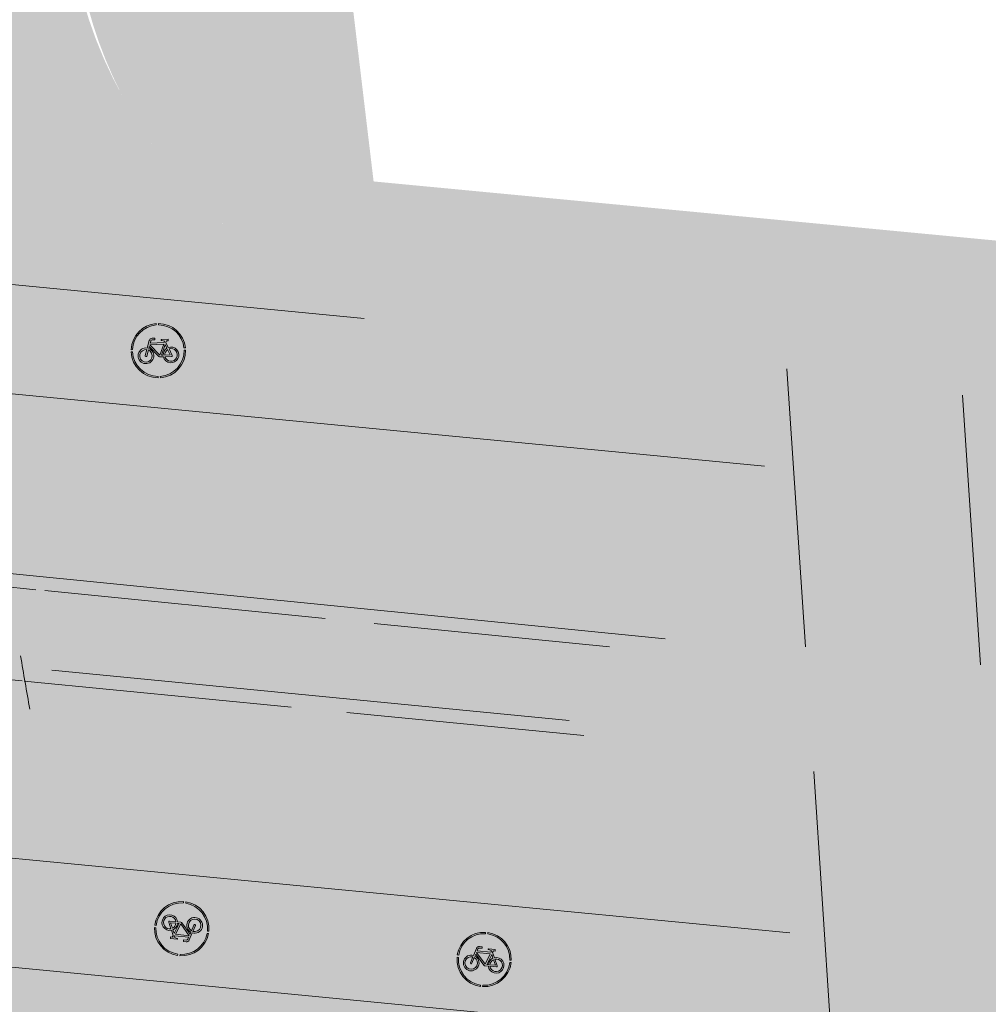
# Model space of a CAD drawing. Header units: metres. Extents: x -862 to 1262, y -354 to 644.
# Tile 28 of 256: x -448 to -431, y 410 to 428. Entities that reach past the tile are written whole.
import ezdxf

# ---------------------------------------------------------------- set-up
doc = ezdxf.new("R2010")
doc.units = ezdxf.units.M
doc.header["$LTSCALE"] = 0.5
doc.layers.add('BPR_Verkehr_220520', color=7, linetype='Continuous')

# ---------------------------------------------------------------- blocks, each defined once
blk = doc.blocks.new('Piktogramm Rad-2')
at = {"color": 255, "linetype": 'Continuous', "lineweight": 9, "transparency": 33554687}
for p, q in [((-0.0213675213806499, 0.4995432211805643), (-0.0213675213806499, 0.4745191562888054)), ((0.02136752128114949, 0.4995432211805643), (0.0213675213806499, 0.4745191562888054)), ((-0.1606194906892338, 0.1897972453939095), (-0.2022241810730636, 0.05438641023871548)), ((-0.1445370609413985, 0.1439239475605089), (-0.1330454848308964, 0.1813252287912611)), ((-0.05818269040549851, 0.2306461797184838), (-0.1055940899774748, 0.2305454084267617)), ((-0.105532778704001, 0.2016993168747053), (-0.05812137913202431, 0.2018000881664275)), ((-0.05812137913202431, 0.2018000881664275), (-0.05818269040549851, 0.2306461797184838)), ((0.0628242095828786, 0.1878326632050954), (0.1238721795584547, 0.1733406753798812)), ((0.1870703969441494, 0.2023212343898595), (0.06447450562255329, 0.2020606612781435)), ((0.1871317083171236, 0.1734751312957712), (0.1870703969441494, 0.2023212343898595)), ((-0.4737400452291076, 0.03457411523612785), (-0.498803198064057, 0.03457411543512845)), ((-0.2443716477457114, -0.08279264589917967), (-0.2107497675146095, 0.02663812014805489)), ((-0.1831754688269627, 0.01816635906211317), (-0.2167977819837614, -0.0912646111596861)), ((-0.1746500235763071, 0.04591437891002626), (-0.1632657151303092, 0.08296783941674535)), ((-0.1632657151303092, 0.08296783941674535), (0.007644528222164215, -0.1058355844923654)), ((0.1023603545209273, 0.1156024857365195), (-0.1534055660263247, 0.1150588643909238)), ((-0.1534055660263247, 0.1150588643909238), (0.02764160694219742, -0.0849429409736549)), ((0.1131161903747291, 0.1444715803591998), (-0.1445370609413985, 0.1439239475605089)), ((0.02764160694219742, -0.0849429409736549), (0.1023603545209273, 0.1156024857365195)), ((0.1295883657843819, 0.1060603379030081), (0.05787613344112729, -0.0864155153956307)), ((0.1238721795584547, 0.1733406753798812), (0.1131161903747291, 0.1444715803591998)), ((0.1595897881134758, 0.03929143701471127), (0.1295883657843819, 0.1060603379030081)), ((0.1439239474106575, 0.1445370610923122), (0.1546797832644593, 0.173406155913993)), ((0.1859595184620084, 0.050985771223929), (0.1439239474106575, 0.1445370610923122)), ((0.1546797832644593, 0.173406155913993), (0.1871317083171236, 0.1734751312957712)), ((0.2159232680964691, -0.08607959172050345), (0.1714800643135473, 0.01282925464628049)), ((0.1978644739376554, 0.02449102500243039), (0.2513508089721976, -0.09454406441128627)), ((0.4988031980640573, 0.03457411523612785), (0.4737400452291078, 0.03457411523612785)), ((-0.4749298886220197, -0.008160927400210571), (-0.499933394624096, -0.008160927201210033)), ((0.02909134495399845, -0.1153229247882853), (0.0896974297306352, -0.1151941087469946)), ((0.05787613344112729, -0.0864155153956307), (0.08672207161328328, -0.08635420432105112)), ((0.1155683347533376, -0.08629289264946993), (0.2159232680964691, -0.08607959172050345)), ((0.2382255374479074, -0.1148784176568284), (0.1192936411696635, -0.1151312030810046)), ((0.499933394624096, -0.008160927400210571), (0.4749298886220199, -0.008160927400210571)), ((-0.0213675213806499, -0.4745191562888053), (-0.02136752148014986, -0.4995432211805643)), ((0.0213675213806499, -0.4745191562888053), (0.0213675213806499, -0.4995432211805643))]:
    blk.add_line(p, q, dxfattribs=at)
at = {"color": 255, "linetype": 'Continuous', "lineweight": 9, "transparency": 33554687, "flags": 128}
for points in [[(-0.02136752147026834, 0.4995432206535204, 0.3817911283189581), (-0.4988031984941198, 0.03457411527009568)], [(-0.02136752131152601, 0.4745191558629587, 0.3801020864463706), (-0.4737400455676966, 0.03457411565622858)], [(0.4988031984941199, 0.03457411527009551, 0.3817911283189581), (0.02136752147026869, 0.4995432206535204)], [(0.4737400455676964, 0.03457411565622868, 0.3801020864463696), (0.02136752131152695, 0.4745191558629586)], [(-0.1055940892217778, 0.2305454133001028, 0.3287776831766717), (-0.1606194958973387, 0.1897972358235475)], [(-0.1055327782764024, 0.2016993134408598, 0.3287776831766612), (-0.1330454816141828, 0.181325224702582)], [(0.06447450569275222, 0.2020606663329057, 0.8888106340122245), (0.06282420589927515, 0.1878326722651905)], [(-0.202224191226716, 0.05438640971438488, 19.9497864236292), (-0.174650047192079, 0.04591438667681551)], [(-0.2107497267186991, 0.02663840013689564, 15.93711668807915), (-0.1831754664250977, 0.01816634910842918)], [(0.159589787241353, 0.03929142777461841, 0.2701316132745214), (0.0867220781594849, -0.08635420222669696)], [(0.08969743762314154, -0.1151941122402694, 2.622796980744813), (0.1859595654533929, 0.05098578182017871)], [(0.1714800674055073, 0.01282924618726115, 0.2637245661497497), (0.1155681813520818, -0.08629289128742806)], [(0.1192934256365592, -0.1151311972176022, 2.477109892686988), (0.197864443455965, 0.02449101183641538)], [(-0.4999333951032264, -0.008160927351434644, 0.3970161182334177), (-0.02136752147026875, -0.4995432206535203)], [(-0.4749298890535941, -0.008160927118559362, 0.3961161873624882), (-0.02136752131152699, -0.4745191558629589)], [(-0.2443716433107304, -0.08279264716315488, 0.999999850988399), (-0.2167977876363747, -0.09126461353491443)], [(0.007644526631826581, -0.1058355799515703, 0.2124175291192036), (0.02909134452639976, -0.1153229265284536)], [(0.02136752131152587, -0.4745191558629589, 0.3961161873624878), (0.474929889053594, -0.008160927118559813)], [(0.02136752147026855, -0.4995432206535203, 0.3970161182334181), (0.4999333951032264, -0.008160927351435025)], [(0.2382255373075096, -0.114878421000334, 0.5433747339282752), (0.2513508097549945, -0.09454406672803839)]]:
    blk.add_lwpolyline(points, format="xyb", dxfattribs=at)
blk = doc.blocks.new('PIKTO_RD+-2')
at = {"color": 3, "true_color": 0x00ff00, "transparency": 33554687}
blk.add_blockref('Piktogramm Rad-2', (0, 0), dxfattribs=at)

msp = doc.modelspace()

# ---------------------------------------------------------------- hatches: boundary and pattern name
at = {"layer": 'BPR_Verkehr_220520', "linetype": 'Continuous', "lineweight": 0, "true_color": 0xe4e6e5, "transparency": 33554687}
h = msp.add_hatch(color=254, dxfattribs=at)
h.paths.add_polyline_path([(-698.9240738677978, 452.6214553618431), (-699.733108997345, 450.9008955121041), (-683.8798624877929, 406.3282036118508), (-682.0868180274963, 406.9708919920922), (-682.2006113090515, 407.3141090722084), (-682.3072113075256, 407.6317090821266), (-682.6753125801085, 409.0435167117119), (-682.8964143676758, 410.4856725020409), (-682.9681765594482, 411.9429128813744), (-682.8898396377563, 413.3998146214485), (-682.6622327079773, 414.8409580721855), (-682.2877647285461, 416.2510903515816), (-681.770399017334, 417.6152868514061), (-681.1156113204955, 418.9191090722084), (-680.2874557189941, 420.1578165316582), (-679.8508535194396, 420.7239383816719), (-679.3131113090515, 421.3756090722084), (-678.0912253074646, 422.7971613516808), (-676.6928651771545, 424.336823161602), (-676.3112959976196, 424.7381709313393), (-675.6341606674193, 425.4253893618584), (-674.9329056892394, 426.0879773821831), (-674.2084264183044, 426.7250890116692), (-673.461647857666, 427.335910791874), (-672.6935235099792, 427.9196628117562), (-671.9050340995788, 428.4755997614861), (-671.0971863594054, 429.0030118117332), (-670.2710117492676, 429.5012255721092), (-669.6467505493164, 429.8478969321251), (-669.0105134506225, 430.1720656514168), (-668.363109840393, 430.4733156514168), (-667.7053649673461, 430.7512629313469), (-667.0381172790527, 431.0055531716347), (-666.362217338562, 431.2358622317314), (-665.6785267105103, 431.4418965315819), (-664.9879169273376, 431.6233934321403), (-664.5536594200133, 431.7241551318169), (-664.1172639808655, 431.8152129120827), (-663.6789474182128, 431.8965215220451), (-663.2389274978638, 431.9680405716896), (-662.7974228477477, 432.0297345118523), (-662.3546528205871, 432.0815727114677), (-661.9108373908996, 432.1235294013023), (-661.4661971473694, 432.1555851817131), (-661.3796638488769, 432.160666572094), (-661.2931093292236, 432.1653728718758), (-661.2065352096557, 432.1697039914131), (-661.1199431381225, 432.1736598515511), (-661.033334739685, 432.177240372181), (-660.9467116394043, 432.1804454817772), (-660.8600754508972, 432.1832751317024), (-660.7734278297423, 432.1857292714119), (-659.3037338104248, 432.2133608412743), (-657.8337924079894, 432.2193861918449), (-656.3639212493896, 432.2038040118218), (-654.8944379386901, 432.1666176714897), (-653.4256599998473, 432.107835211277), (-651.957904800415, 432.0274693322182), (-650.4914894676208, 431.9255373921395), (-649.0267308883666, 431.8020614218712), (-648.6323390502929, 431.7651060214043), (-648.2380966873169, 431.726588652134), (-647.8440100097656, 431.6865099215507), (-647.4500851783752, 431.6448704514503), (-647.0563283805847, 431.6016709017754), (-646.6627457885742, 431.5569119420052), (-646.2693435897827, 431.5105942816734), (-645.876127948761, 431.4627186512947), (-608.2617194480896, 426.807386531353), (-607.1510102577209, 426.6706997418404), (-606.0401131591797, 426.5355490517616), (-604.9290302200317, 426.4019347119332), (-603.8177635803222, 426.2698569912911), (-602.7063153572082, 426.1393161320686), (-601.5946876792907, 426.0103123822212), (-600.4828826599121, 425.8828460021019), (-599.3709024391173, 425.7569172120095), (-598.5944911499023, 425.6699139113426), (-597.8179962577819, 425.5836602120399), (-597.0414184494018, 425.4981562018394), (-596.2647584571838, 425.4134019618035), (-595.488016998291, 425.3293975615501), (-594.7111948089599, 425.2461431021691), (-593.9342925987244, 425.1636386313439), (-593.157311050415, 425.081884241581), (-592.8507887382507, 425.0498408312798), (-592.5442543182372, 425.0179134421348), (-592.2377077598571, 424.986102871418), (-591.9311490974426, 424.954409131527), (-591.6245783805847, 424.922832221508), (-591.3179956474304, 424.8913721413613), (-591.0114009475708, 424.8600289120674), (-590.7047943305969, 424.8288025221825), (-590.0991783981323, 424.7674702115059), (-589.4935164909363, 424.7065935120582), (-588.8878089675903, 424.6461724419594), (-588.2820561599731, 424.5862070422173), (-587.6762584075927, 424.5266973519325), (-587.0704160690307, 424.467643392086), (-586.4645294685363, 424.4090452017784), (-585.8585994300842, 424.3508980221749), (-585.7824177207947, 424.3436204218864), (-585.706234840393, 424.3363499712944), (-585.6300512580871, 424.3290867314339), (-585.5538670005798, 424.3218307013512), (-585.4776820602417, 424.3145818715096), (-585.4014964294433, 424.3073402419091), (-585.3253101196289, 424.3001058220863), (-585.2491237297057, 424.2928786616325), (-561.4382702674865, 422.0352803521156), (-560.9383931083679, 421.9878850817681), (-559.5104947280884, 421.852500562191), (-559.2485393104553, 421.8277504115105), (-558.9865676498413, 421.8031726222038), (-558.7245798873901, 421.7787672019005), (-558.4625761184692, 421.7545341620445), (-558.2005564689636, 421.7304735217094), (-557.9385210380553, 421.7065852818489), (-557.6764699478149, 421.6828694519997), (-557.4144033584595, 421.6593255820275), (-556.2937040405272, 421.4873068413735), (-555.2035251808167, 421.1757512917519), (-554.1611694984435, 420.7295994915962), (-553.1831803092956, 420.1559323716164), (-552.2850793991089, 419.4638546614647), (-551.4811206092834, 418.6643504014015), (-550.7840636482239, 417.770108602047), (-550.2049715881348, 416.795321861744), (-550.0134033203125, 416.3972869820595), (-549.841606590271, 415.9903274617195), (-549.689995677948, 415.5754247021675), (-549.5589362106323, 415.1535792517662), (-549.4487442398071, 414.7258084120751), (-549.3596854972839, 414.2931437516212), (-549.2919747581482, 413.8566286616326), (-549.2457752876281, 413.4173158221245), (-549.242875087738, 413.3803352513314), (-549.24012733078, 413.343343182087), (-549.2375320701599, 413.3063400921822), (-549.2350893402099, 413.2693266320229), (-549.2327991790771, 413.2323034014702), (-549.230661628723, 413.1952710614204), (-549.2286767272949, 413.1582302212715), (-549.2268445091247, 413.1211813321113), (-549.2258451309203, 413.0995414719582), (-549.2248978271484, 413.0778992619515), (-549.2240026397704, 413.0562548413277), (-549.223159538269, 413.0346083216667), (-549.2223685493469, 413.0129598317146), (-549.2216296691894, 412.9913095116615), (-549.2209429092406, 412.9696574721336), (-549.2203082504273, 412.948003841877), (-549.605615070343, 407.2321739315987), (-544.168897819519, 406.8213330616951), (-543.9325186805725, 409.9493727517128), (-543.8531610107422, 410.9995243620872), (-543.5297781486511, 412.8751601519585), (-542.8568813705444, 414.6555522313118), (-541.8588468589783, 416.2762043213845), (-540.5718293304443, 417.6784068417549), (-539.0424521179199, 418.8113637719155), (-537.3261182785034, 419.6340327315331), (-535.485003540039, 420.1166118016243), (-533.5858039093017, 420.2416191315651), (-533.3607197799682, 420.2350219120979), (-533.1356318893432, 420.2285514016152), (-532.9105403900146, 420.2222076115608), (-532.6854453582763, 420.2159905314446), (-532.4603468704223, 420.2099001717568), (-532.2352449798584, 420.2039365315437), (-532.0101397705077, 420.198099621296), (-531.7850313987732, 420.1923894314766), (-531.7319487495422, 420.1908227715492), (-531.6788820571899, 420.1887863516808), (-531.6258354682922, 420.1862803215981), (-531.5728131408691, 420.1833048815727), (-531.5198192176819, 420.1798602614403), (-531.4668578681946, 420.175946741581), (-531.413933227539, 420.1715646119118), (-531.3610494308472, 420.1667142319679), (-471.8896987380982, 414.4466201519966), (-471.8167298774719, 414.4340952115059), (-471.7464104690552, 414.4109325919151), (-471.6802822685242, 414.377640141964), (-471.6197951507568, 414.3349478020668), (-471.5662753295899, 414.2837916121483), (-471.5208962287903, 414.2252932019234), (-471.4846528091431, 414.1607351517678), (-471.458339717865, 414.0915329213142), (-470.9498751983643, 412.3469959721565), (-467.074003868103, 411.9742055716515), (-456.5845948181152, 410.9653095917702), (-455.4479799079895, 410.7725371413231), (-454.350874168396, 410.41839920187), (-453.3160606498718, 409.9102499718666), (-452.3650287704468, 409.2586419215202), (-451.517528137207, 408.4771066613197), (-450.791158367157, 407.5818739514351), (-450.2010035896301, 406.5915346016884), (-449.7593130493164, 405.5266565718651), (-449.7466848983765, 405.4883630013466), (-449.7342498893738, 405.4500062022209), (-449.7220083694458, 405.4115872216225), (-449.709960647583, 405.3731070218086), (-449.6981070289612, 405.3345665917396), (-449.686447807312, 405.2959669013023), (-449.6749832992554, 405.2573089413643), (-449.6637138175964, 405.2185938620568), (-449.648486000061, 405.1650859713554), (-449.6336304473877, 405.1114735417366), (-449.6191480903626, 405.0577591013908), (-449.6050396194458, 405.0039452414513), (-449.5913057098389, 404.9500345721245), (-449.5779470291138, 404.8960297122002), (-449.5649642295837, 404.8419332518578), (-449.5523579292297, 404.7877478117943), (-448.3920222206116, 399.7205241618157), (-441.9215713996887, 399.5003504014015), (-441.9113037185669, 399.602522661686), (-441.8999874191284, 399.7045840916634), (-441.8876236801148, 399.8065239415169), (-441.8742138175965, 399.9083314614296), (-441.8597592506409, 400.0099959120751), (-441.8442614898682, 400.1115065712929), (-441.8277221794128, 400.2128527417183), (-441.8101431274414, 400.314023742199), (-441.803417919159, 400.3511796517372), (-441.7965524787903, 400.3883097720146), (-441.7895468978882, 400.4254137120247), (-441.782401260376, 400.4624909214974), (-441.7751156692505, 400.4995408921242), (-441.7676902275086, 400.5365630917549), (-441.7601250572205, 400.5735569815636), (-441.7524202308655, 400.6105221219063), (-441.6112498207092, 401.1939630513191), (-441.4353269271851, 401.7678825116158), (-441.2252854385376, 402.3302124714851), (-440.9818822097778, 402.878926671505), (-440.7059943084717, 403.412047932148), (-440.3986158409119, 403.9276552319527), (-440.0608543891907, 404.4238906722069), (-439.6939270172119, 404.8989661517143), (-439.6700663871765, 404.9279028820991), (-439.6460973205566, 404.9567500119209), (-439.6220202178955, 404.9855070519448), (-439.5978354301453, 405.0141735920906), (-439.5735433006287, 405.0427492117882), (-439.5491441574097, 405.0712335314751), (-439.5246383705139, 405.0996261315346), (-439.5000264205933, 405.1279264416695), (-438.9174169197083, 405.7409368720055), (-438.2850945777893, 406.3025275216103), (-437.607581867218, 406.8086817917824), (-436.8897245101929, 407.2557795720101), (-436.1366567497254, 407.6406231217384), (-435.3537646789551, 407.9604599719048), (-434.5466476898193, 408.2130025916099), (-433.7210793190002, 408.396449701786), (-433.6839800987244, 408.4029888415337), (-433.6468564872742, 408.4093881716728), (-433.6097090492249, 408.4156476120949), (-433.5725382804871, 408.4217670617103), (-433.5353447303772, 408.4277464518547), (-433.4981289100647, 408.4335856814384), (-433.4608913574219, 408.4392846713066), (-433.4236326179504, 408.444843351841), (-433.2138966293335, 408.4734657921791), (-433.0036017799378, 408.4976423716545), (-432.792842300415, 408.5173622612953), (-432.5817126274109, 408.5326166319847), (-432.3703073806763, 408.5433986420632), (-432.1587212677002, 408.5497034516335), (-431.9470491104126, 408.5515282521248), (-431.7353857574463, 408.5488722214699), (-431.6598614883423, 408.5468393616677), (-431.5843547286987, 408.5442360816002), (-431.5088697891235, 408.541062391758), (-431.4334109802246, 408.5373184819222), (-431.3579826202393, 408.5330045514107), (-431.2825890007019, 408.5281208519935), (-431.2072344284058, 408.5226676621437), (-431.1319232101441, 408.516645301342), (-431.115195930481, 408.515229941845), (-431.098471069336, 408.5137865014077), (-431.0817486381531, 408.5123149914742), (-431.0650287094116, 408.5108154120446), (-431.0483113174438, 408.5092877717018), (-431.0315965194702, 408.507732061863), (-431.014884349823, 408.5061483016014), (-430.9981748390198, 408.5045364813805), (-429.8108804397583, 408.3913689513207), (-429.1806362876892, 408.3332186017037), (-428.5502717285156, 408.2763892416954), (-427.9197894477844, 408.2208810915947), (-427.2891922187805, 408.1666944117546), (-426.6584828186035, 408.1138294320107), (-426.0276639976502, 408.0622863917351), (-425.3967385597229, 408.0120655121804), (-424.765709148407, 407.9631670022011), (-424.1666581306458, 407.567010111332), (-422.3442588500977, 407.4370523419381), (-420.521107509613, 407.3181092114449), (-418.6972707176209, 407.2101850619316), (-416.8728150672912, 407.1132838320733), (-415.0478071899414, 407.0274090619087), (-413.222313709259, 406.9525638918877), (-411.3964012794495, 406.8887510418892), (-409.5701366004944, 406.8359728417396), (-408.7588043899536, 406.8114880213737), (-407.9477127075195, 406.7800279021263), (-407.136921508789, 406.7415948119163), (-406.3264907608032, 406.6961915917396), (-405.5164803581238, 406.6438215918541), (-404.7069502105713, 406.5844886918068), (-403.8979601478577, 406.5181972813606), (-403.0895700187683, 406.4449522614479), (-337.0833149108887, 400.1781649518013), (-336.6982389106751, 400.1540663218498), (-336.3124102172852, 400.1547670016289), (-335.9274242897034, 400.1802641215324), (-335.5448730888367, 400.230452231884), (-335.166338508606, 400.3051238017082), (-334.793385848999, 400.403970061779), (-334.4275573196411, 400.5265822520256), (-334.0703645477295, 400.6724509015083), (-333.8316809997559, 400.7728834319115), (-333.5888862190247, 400.8629235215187), (-333.3424324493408, 400.9424034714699), (-333.0927787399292, 401.01117522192), (-332.8403901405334, 401.0691106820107), (-332.5857367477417, 401.1161019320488), (-332.3292929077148, 401.1520614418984), (-332.0715363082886, 401.1769222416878), (-331.9448769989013, 401.1850390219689), (-331.8180743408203, 401.1904749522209), (-331.6911850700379, 401.1932274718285), (-331.5642659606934, 401.1932953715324), (-331.4373738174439, 401.1906786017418), (-331.3105654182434, 401.1853783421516), (-331.1838975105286, 401.1773969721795), (-331.0574267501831, 401.1667380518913), (-316.6149819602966, 399.7955694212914), (-316.1051357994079, 399.7339180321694), (-315.5991270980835, 399.6461729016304), (-315.0982904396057, 399.5325654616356), (-314.6039467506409, 399.3933953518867), (-314.1173998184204, 399.2290296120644), (-313.6399328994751, 399.0399017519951), (-313.172805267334, 398.8265105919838), (-312.7172489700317, 398.5894189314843), (-312.4436175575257, 398.4283517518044), (-312.1788891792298, 398.2530359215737), (-311.9238058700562, 398.0639611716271), (-311.6790819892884, 397.8616569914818), (-311.4454028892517, 397.6466899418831), (-311.2234229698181, 397.4196620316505), (-311.0137638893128, 397.1812090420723), (-310.8170127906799, 396.9319987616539), (-303.4797761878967, 401.8853854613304), (-303.6926952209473, 402.2303774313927), (-303.8796245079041, 402.5901153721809), (-304.0395476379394, 402.9626452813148), (-304.1715957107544, 403.3459431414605), (-304.2750512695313, 403.7379264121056), (-304.349352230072, 404.1364653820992), (-304.3940948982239, 404.5393947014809), (-304.4090361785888, 404.9445251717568), (-304.3880193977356, 405.4248821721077), (-304.325129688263, 405.9015680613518), (-304.2208476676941, 406.3709397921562), (-304.0759703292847, 406.8294101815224), (-303.8916048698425, 407.2734754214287), (-303.6691603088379, 407.6997417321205), (-303.4103366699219, 408.1049514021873), (-303.1171119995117, 408.4860076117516), (-308.4660243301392, 415.1750665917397), (-308.5006226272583, 415.1426362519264), (-308.5351108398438, 415.1100889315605), (-308.5694886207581, 415.0774249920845), (-308.6037555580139, 415.04464479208), (-308.6379112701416, 415.0117487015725), (-308.6719553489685, 414.9787371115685), (-308.7058874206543, 414.9456104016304), (-308.7397071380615, 414.9123689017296), (-309.5611798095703, 414.1568714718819), (-310.4333208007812, 413.4604780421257), (-311.3518866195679, 412.8265769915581), (-312.3124078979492, 412.2582526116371), (-313.3102111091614, 411.7582701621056), (-314.3404413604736, 411.3290623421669), (-315.3980859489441, 410.9727175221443), (-316.4779988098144, 410.690969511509), (-316.5163759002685, 410.6824240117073), (-316.5547738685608, 410.6739728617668), (-316.5931924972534, 410.6656160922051), (-316.6316315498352, 410.6573537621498), (-316.6700907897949, 410.6491859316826), (-316.7085699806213, 410.6411126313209), (-316.7470688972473, 410.6331339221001), (-316.7855872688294, 410.6252496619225), (-317.0599200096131, 410.5719401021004), (-317.3351419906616, 410.5234301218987), (-317.6111692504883, 410.4797345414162), (-317.8879175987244, 410.4408666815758), (-318.1653025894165, 410.4068384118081), (-318.4432395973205, 410.377660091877), (-318.7216438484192, 410.3533406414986), (-319.0004301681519, 410.3338840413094), (-319.0411698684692, 410.3314006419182), (-319.081911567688, 410.3289213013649), (-319.1226535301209, 410.3264461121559), (-319.163395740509, 410.3239750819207), (-319.2041381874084, 410.3215082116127), (-319.2448809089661, 410.3190455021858), (-319.2856238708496, 410.3165869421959), (-319.3263665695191, 410.3141325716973), (-319.4021290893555, 410.3095796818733), (-319.4778914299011, 410.3050412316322), (-319.5536546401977, 410.3005171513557), (-319.6294186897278, 410.2960074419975), (-319.7051835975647, 410.2915121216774), (-319.7809493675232, 410.2870311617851), (-319.8567159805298, 410.2825645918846), (-319.9324843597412, 410.278112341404), (-320.0461043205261, 410.2714637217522), (-320.1597261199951, 410.2648464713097), (-320.2733497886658, 410.2582615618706), (-320.3869753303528, 410.251709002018), (-320.5006027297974, 410.2451887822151), (-320.6142319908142, 410.2387009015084), (-320.727863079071, 410.2322453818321), (-320.8414960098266, 410.2258222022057), (-320.8865078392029, 410.2232870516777), (-320.9315199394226, 410.2207567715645), (-320.9765323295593, 410.2182315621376), (-321.021544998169, 410.2157114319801), (-321.0665579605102, 410.2131963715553), (-321.1115711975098, 410.2106863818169), (-321.1565847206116, 410.2081814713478), (-321.2015985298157, 410.2056816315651), (-321.2578179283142, 410.2030916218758), (-321.3140760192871, 410.2015564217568), (-321.3703530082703, 410.2010768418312), (-321.4266290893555, 410.201653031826), (-321.4828844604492, 410.2032847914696), (-321.5390993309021, 410.2059715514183), (-321.5952538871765, 410.2097123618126), (-321.6513284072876, 410.2145059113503), (-331.7910863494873, 411.1771981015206), (-334.2798943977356, 411.4134913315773), (-335.6721774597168, 411.545677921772), (-341.3250061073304, 412.0823706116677), (-352.4581547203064, 413.1393776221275), (-354.9469627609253, 413.3756708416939), (-366.4552095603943, 414.4682905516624), (-368.9440175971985, 414.7045837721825), (-386.9032679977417, 416.4096767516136), (-389.3920760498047, 416.6459699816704), (-401.1790587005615, 417.7650535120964), (-403.6678667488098, 418.0013467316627), (-419.9118178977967, 419.5435852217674), (-420.0835806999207, 419.5599530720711), (-420.2553319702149, 419.5764404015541), (-420.4270717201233, 419.593047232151), (-420.5987998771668, 419.6097735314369), (-420.7705163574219, 419.6266193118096), (-420.94222108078, 419.6435845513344), (-421.1139139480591, 419.6606692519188), (-421.2855948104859, 419.6778733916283), (-421.5343271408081, 419.7030130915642), (-421.7830340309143, 419.7284031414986), (-422.031715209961, 419.7540439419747), (-422.2803703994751, 419.7799354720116), (-422.5289993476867, 419.8060776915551), (-422.7776018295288, 419.8324705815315), (-423.026177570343, 419.8591141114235), (-423.27472631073, 419.8860082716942), (-423.2751157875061, 419.8824256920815), (-423.3364038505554, 419.8939911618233), (-423.3976986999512, 419.9055205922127), (-423.4590003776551, 419.9170136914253), (-423.5203088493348, 419.9284704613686), (-423.5816241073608, 419.9398908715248), (-423.6429461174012, 419.951274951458), (-423.7042748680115, 419.9626226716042), (-423.7656103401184, 419.9739340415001), (-423.7717566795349, 419.9405502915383), (-425.1702356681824, 420.1977088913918), (-426.5721521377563, 420.4354151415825), (-427.9772355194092, 420.6536231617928), (-429.3852146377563, 420.8522908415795), (-430.7958177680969, 421.031379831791), (-432.2087726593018, 421.1908555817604), (-433.6238066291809, 421.3306873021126), (-435.0406465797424, 421.4508480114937), (-440.167746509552, 421.9439845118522), (-441.1463787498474, 422.099769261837), (-442.0982432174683, 422.3753485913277), (-443.0087349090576, 422.7664941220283), (-443.8638836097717, 423.2672042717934), (-444.6505682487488, 423.8697963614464), (-445.3567182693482, 424.5650244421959), (-445.971498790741, 425.3422212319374), (-446.4854768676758, 426.1894617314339), (-446.671528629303, 426.5395995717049), (-446.8400035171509, 426.8985257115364), (-446.9904877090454, 427.2653584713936), (-447.122611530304, 427.6391967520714), (-447.2360504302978, 428.0191222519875), (-447.3305257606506, 428.4042016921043), (-447.4058054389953, 428.7934891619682), (-447.4617045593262, 429.1860283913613), (-448.144505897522, 435.0119110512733), (-448.3912080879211, 436.8820848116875), (-453.5992082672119, 437.6305918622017), (-453.5770010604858, 437.5521230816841), (-453.5554344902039, 437.4734757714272), (-453.5345100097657, 437.3946552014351), (-453.5142290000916, 437.315666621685), (-453.4945928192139, 437.2365152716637), (-453.4756027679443, 437.1572064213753), (-453.4572601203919, 437.0777453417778), (-453.4395660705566, 436.9981373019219), (-453.2132246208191, 435.1175267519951), (-453.3455613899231, 433.2279732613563), (-453.8318312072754, 431.3972720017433), (-454.6545870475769, 429.6911072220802), (-455.7843090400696, 428.1706948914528), (-457.180463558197, 426.8905863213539), (-458.7929575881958, 425.8967108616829), (-460.5639360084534, 425.2247280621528), (-460.9877226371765, 425.0928008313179), (-461.4150578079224, 424.9728651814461), (-461.8456022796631, 424.8650163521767), (-462.2790142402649, 424.7693399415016), (-462.7149496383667, 424.6859119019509), (-463.1530623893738, 424.6147984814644), (-463.5930047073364, 424.5560561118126), (-464.0344273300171, 424.5097314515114), (-464.2805631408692, 424.4835636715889), (-464.5271863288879, 424.4624782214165), (-464.7741919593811, 424.4464840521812), (-465.021474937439, 424.4355879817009), (-465.2689300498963, 424.4297946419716), (-465.5164519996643, 424.4291064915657), (-465.763935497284, 424.4335238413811), (-466.0112752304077, 424.4430447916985), (-466.0818296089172, 424.4466980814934), (-466.1523612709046, 424.4507664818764), (-466.2228677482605, 424.4552500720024), (-466.2933466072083, 424.4601487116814), (-466.3637954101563, 424.4654622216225), (-466.4342117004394, 424.4711904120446), (-466.5045930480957, 424.4773331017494), (-466.5749370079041, 424.4838900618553), (-593.8502686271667, 436.7255301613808), (-594.0957552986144, 436.7594243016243), (-594.3376069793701, 436.8134639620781), (-594.5741733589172, 436.8872804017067), (-594.8038401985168, 436.9803699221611), (-595.025040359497, 437.0920973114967), (-595.236264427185, 437.2217002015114), (-595.4360711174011, 437.3682942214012), (-595.6230970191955, 437.5308790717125), (-596.0878776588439, 438.0034893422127), (-596.5166131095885, 438.5090260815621), (-596.9069777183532, 439.0447470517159), (-597.2568539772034, 439.6077462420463), (-597.5643439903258, 440.1949696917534), (-597.8277797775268, 440.8032320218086), (-598.0457323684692, 441.4292337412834), (-598.2170194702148, 442.0695791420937), (-598.2257427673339, 442.1081643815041), (-598.2342963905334, 442.1467876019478), (-598.2426801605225, 442.1854480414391), (-598.2508939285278, 442.2241449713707), (-598.2589375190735, 442.2628776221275), (-598.2668107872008, 442.301645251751), (-598.2745135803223, 442.3404471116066), (-598.2820457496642, 442.3792824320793), (-598.3114525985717, 442.5406449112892), (-598.337913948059, 442.7025164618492), (-598.3614209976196, 442.864843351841), (-598.3819659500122, 443.0275716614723), (-598.3995419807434, 443.1906473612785), (-598.4141432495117, 443.3540162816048), (-598.4257649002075, 443.5176241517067), (-598.4344030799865, 443.6814166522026), (-598.4471615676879, 444.0239528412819), (-598.4555704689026, 444.3666233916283), (-598.4596284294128, 444.7093730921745), (-598.4593348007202, 445.052146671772), (-598.454689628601, 445.3948889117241), (-598.4456936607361, 445.7375445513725), (-598.4323483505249, 446.0800583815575), (-598.4146562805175, 446.4223752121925), (-598.4124537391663, 446.4598642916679), (-598.410199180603, 446.4973502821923), (-598.4078924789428, 446.5348330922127), (-598.4055336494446, 446.5723126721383), (-598.4031226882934, 446.6097889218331), (-598.4006596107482, 446.6472617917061), (-598.3981444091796, 446.684731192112), (-598.3955770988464, 446.7221970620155), (-598.3931433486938, 446.7570272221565), (-598.3906646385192, 446.7918542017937), (-598.3881408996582, 446.8266779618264), (-598.3855721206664, 446.8614984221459), (-598.3829583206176, 446.8963155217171), (-598.3802994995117, 446.9311292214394), (-598.3775956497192, 446.9659394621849), (-598.3748467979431, 447.0007461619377), (-597.9798539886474, 451.9613634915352), (-603.9464456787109, 452.36105945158), (-604.2394252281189, 448.9806540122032), (-604.3742859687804, 447.4246274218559), (-604.4396921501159, 446.6699692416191), (-604.4866543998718, 446.2248085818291), (-604.550186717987, 445.7817091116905), (-604.63020072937, 445.3412874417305), (-604.7265850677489, 444.9041564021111), (-604.8392056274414, 444.4709242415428), (-604.9679057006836, 444.0421938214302), (-605.1125062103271, 443.6185616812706), (-605.2728059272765, 443.2006173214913), (-605.2875194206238, 443.1644654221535), (-605.3023504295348, 443.1283615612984), (-605.3172987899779, 443.0923061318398), (-605.3323643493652, 443.0562995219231), (-605.3475469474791, 443.0203421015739), (-605.3628464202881, 442.9844342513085), (-605.3782626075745, 442.9485763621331), (-605.3937952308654, 442.9127687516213), (-605.4462622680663, 442.7941091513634), (-605.5000091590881, 442.6760237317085), (-605.555029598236, 442.5585263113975), (-605.6113171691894, 442.4416306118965), (-605.6688652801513, 442.3253503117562), (-605.7276672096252, 442.2096989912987), (-605.7877160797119, 442.094690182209), (-605.8490048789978, 441.9803373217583), (-605.8878589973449, 441.9093469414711), (-605.9271909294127, 441.8386202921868), (-605.9669989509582, 441.7681604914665), (-606.0072812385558, 441.6979707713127), (-606.0480359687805, 441.628054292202), (-606.0892612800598, 441.5584142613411), (-606.1309552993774, 441.4890538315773), (-606.1731161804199, 441.4199760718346), (-606.6725290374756, 440.7245115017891), (-607.2658472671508, 440.1072128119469), (-607.9409888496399, 439.5806503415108), (-608.6842055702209, 439.1555467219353), (-609.4803629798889, 438.8405585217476), (-610.3132485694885, 438.6420999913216), (-611.1659019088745, 438.5642124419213), (-612.0209600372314, 438.6084819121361), (-619.7508915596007, 439.5651737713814), (-620.3463483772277, 439.638870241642), (-620.5612964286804, 437.9021211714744), (-622.5488830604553, 438.1481140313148), (-623.2621178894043, 438.2363872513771), (-623.6229397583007, 438.2843828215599), (-623.9828285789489, 438.3389357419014), (-624.3416649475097, 438.4000294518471), (-624.6993300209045, 438.467643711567), (-625.0557052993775, 438.5417561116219), (-625.4106727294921, 438.6223421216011), (-625.7641147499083, 438.7093750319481), (-626.1159142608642, 438.8028260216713), (-626.3269500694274, 438.8610827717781), (-626.5379153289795, 438.9195940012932), (-626.7488098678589, 438.9783596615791), (-626.9596333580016, 439.0373796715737), (-627.1703855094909, 439.0966539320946), (-627.3810660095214, 439.1561823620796), (-627.5916745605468, 439.2159648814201), (-627.8022109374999, 439.2760014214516), (-630.4903129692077, 440.0216230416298), (-633.1897389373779, 440.7251452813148), (-635.8998295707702, 441.3863962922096), (-638.619922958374, 442.0052145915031), (-641.3493547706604, 442.581449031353), (-644.0874583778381, 443.1149588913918), (-646.8335650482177, 443.6056138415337), (-649.5870040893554, 444.0532940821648), (-651.6244202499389, 444.3661034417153), (-653.6624716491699, 444.6747468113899), (-655.7011497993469, 444.9792229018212), (-657.7404461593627, 445.2795304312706), (-659.7803522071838, 445.575668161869), (-661.8208594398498, 445.8676348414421), (-663.8619592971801, 446.1554292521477), (-665.9036432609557, 446.4390501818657), (-668.430758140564, 446.7710771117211), (-670.9618991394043, 447.0708717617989), (-673.4966551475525, 447.3383854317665), (-676.0346144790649, 447.5735746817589), (-678.5753649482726, 447.776401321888), (-681.118493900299, 447.9468323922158), (-683.6635882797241, 448.0848402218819), (-686.2102347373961, 448.1904023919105), (-686.674168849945, 448.2066725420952), (-686.6741687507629, 448.2066756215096), (-687.5662964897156, 448.2533203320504), (-688.4562951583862, 448.3305860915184), (-689.343114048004, 448.4383816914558), (-690.225706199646, 448.5765798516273), (-691.1030296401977, 448.7450174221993), (-691.9740486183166, 448.9434955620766), (-692.8377348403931, 449.1717799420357), (-693.6930714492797, 449.429592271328), (-694.4220439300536, 449.6871991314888), (-695.134413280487, 449.9876855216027), (-695.827659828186, 450.3299886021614), (-696.4993315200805, 450.7128976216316), (-697.1470526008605, 451.1350582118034), (-697.7685320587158, 451.5949771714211), (-698.3615716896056, 452.091027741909)])
h.paths.add_polyline_path([(-314.4534367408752, 406.8875821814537), (-314.2461105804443, 406.8794389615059), (-314.0449273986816, 406.8286875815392), (-313.8585481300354, 406.7375111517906), (-313.6949964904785, 406.609834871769), (-313.5613134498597, 406.4511552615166), (-313.4632541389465, 406.2683035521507), (-313.405040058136, 406.0691516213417), (-313.3891773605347, 405.862273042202), (-313.4311185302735, 404.3321565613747), (-313.4575713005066, 404.1294769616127), (-313.5246820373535, 403.9364098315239), (-313.6296469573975, 403.7610213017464), (-313.7680807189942, 403.6106389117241), (-313.9341997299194, 403.4915454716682), (-314.121063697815, 403.4087165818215), (-314.3208656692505, 403.3656127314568), (-314.5252582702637, 403.3640333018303), (-327.2061687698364, 404.5679615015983), (-327.3433038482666, 404.5940301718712), (-327.47323279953, 404.6450602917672), (-327.591454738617, 404.7192841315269), (-327.6938743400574, 404.8141304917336), (-327.7769436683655, 404.9263137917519), (-327.8377851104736, 405.0519478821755), (-327.8742910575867, 405.1866806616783), (-327.8851981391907, 405.3258448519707), (-327.8701260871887, 405.4646197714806), (-327.8295982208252, 405.5981979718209), (-327.7650184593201, 405.7219521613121), (-327.6786239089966, 405.8315953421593), (-327.5734073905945, 405.923329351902), (-327.4530137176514, 405.9939764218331), (-327.3216134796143, 406.0410892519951), (-327.1837584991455, 406.0630358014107)])
h.paths.add_polyline_path([(-435.5978105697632, 416.1937824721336), (-435.2678997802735, 416.1893640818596), (-434.938730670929, 416.1668174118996), (-433.2490071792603, 416.0042958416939), (-432.2713347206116, 415.9054106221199), (-431.2946811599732, 415.7969230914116), (-430.3191408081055, 415.6788437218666), (-429.3448078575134, 415.5511839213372), (-428.3717763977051, 415.4139560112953), (-427.4001403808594, 415.2671732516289), (-426.4299936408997, 415.1108498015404), (-425.4614298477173, 414.9450007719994), (-425.1624679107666, 414.8922957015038), (-424.9967999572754, 414.8618872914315), (-424.8315747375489, 414.829158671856), (-424.6668251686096, 414.794114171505), (-424.5025837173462, 414.7567607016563), (-424.3388827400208, 414.7171056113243), (-424.1757544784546, 414.675156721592), (-424.0132310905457, 414.6309222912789), (-423.8513445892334, 414.5844110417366), (-423.7230288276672, 414.5333077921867), (-423.6062594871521, 414.459542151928), (-423.5049969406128, 414.3656148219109), (-423.4226753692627, 414.2547112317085), (-423.3620866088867, 414.1305925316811), (-423.3252854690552, 413.997468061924), (-423.3135200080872, 413.8598525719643), (-423.327189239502, 413.7224131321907), (-423.3658295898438, 413.5898107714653), (-423.4281306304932, 413.4665425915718), (-423.5119794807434, 413.3567890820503), (-423.6145325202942, 413.2642724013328), (-423.7323117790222, 413.1921301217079), (-423.8613229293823, 413.1428088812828), (-423.9971907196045, 413.1179813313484), (-424.1353073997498, 413.1184890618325), (-437.3560079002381, 414.3900870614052), (-437.4804451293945, 414.4127710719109), (-437.5993006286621, 414.4560441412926), (-437.7091937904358, 414.5186754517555), (-437.8069989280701, 414.5988835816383), (-437.8899341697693, 414.6943871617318), (-437.9556405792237, 414.802469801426), (-438.0022492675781, 414.920057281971), (-438.0284345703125, 415.0438050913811), (-438.0334516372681, 415.1701933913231), (-438.0171577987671, 415.2956273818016), (-437.9800165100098, 415.4165393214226), (-437.9230841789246, 415.5294901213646), (-437.8479801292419, 415.6312671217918), (-437.7568405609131, 415.7189754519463), (-437.6522577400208, 415.7901204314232), (-437.5372066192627, 415.8426792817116), (-437.2236634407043, 415.9453989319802), (-436.9049478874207, 416.0307280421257), (-436.5820237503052, 416.0984085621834), (-436.2558675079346, 416.1482358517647), (-435.9274654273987, 416.1800592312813)])
h.paths.add_polyline_path([(-556.9285757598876, 427.9000870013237), (-459.8768693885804, 418.5654261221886), (-459.7460734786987, 418.5409882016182), (-459.6216544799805, 418.4938215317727), (-459.5075284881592, 418.4254107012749), (-459.4072876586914, 418.337908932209), (-459.3240870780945, 418.2340703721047), (-459.2605455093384, 418.1171633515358), (-459.2186629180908, 417.9908675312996), (-459.1997575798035, 417.8591581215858), (-459.2044245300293, 417.7261806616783), (-459.2325168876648, 417.5961206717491), (-459.283150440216, 417.4730717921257), (-459.3547314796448, 417.360907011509), (-459.4450069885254, 417.2631567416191), (-459.5511355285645, 417.1828976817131), (-459.6697766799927, 417.1226560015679), (-459.7971961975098, 417.084327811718), (-460.2384251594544, 417.0019092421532), (-460.6824275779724, 416.9360483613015), (-461.1285824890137, 416.8868387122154), (-461.5762656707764, 416.8543491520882), (-462.0248507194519, 416.8386251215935), (-462.473710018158, 416.8396886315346), (-462.9222155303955, 416.8575381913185), (-463.3697397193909, 416.8921488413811), (-557.1173569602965, 425.9090146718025), (-557.3097626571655, 425.9465583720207), (-557.4911469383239, 426.0209171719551), (-557.6545392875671, 426.1292335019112), (-557.7936606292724, 426.2673448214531), (-557.9031646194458, 426.4299435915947), (-557.9788430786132, 426.6107812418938), (-558.0177877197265, 426.8029082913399), (-558.0185025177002, 426.9989414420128), (-557.9809588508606, 427.1913471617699), (-557.9066000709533, 427.3727314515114), (-557.7982837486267, 427.5361238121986), (-557.6601724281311, 427.6752451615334), (-557.4975736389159, 427.7847491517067), (-557.3167359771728, 427.8604276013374), (-557.1246089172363, 427.8993722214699)])
h.paths.add_polyline_path([(-690.8309165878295, 434.818416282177), (-689.2176765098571, 434.7822776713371), (-687.6046828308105, 434.7364439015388), (-685.9919943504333, 434.6808990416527), (-684.3796695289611, 434.6156451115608), (-682.7677668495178, 434.5406844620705), (-681.156344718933, 434.4560198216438), (-679.5454615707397, 434.3616542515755), (-677.9351758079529, 434.2575911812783), (-677.5298699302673, 434.1728890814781), (-677.1631619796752, 433.9806078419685), (-676.8629949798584, 433.6953946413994), (-676.652241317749, 433.3389823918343), (-676.5469601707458, 432.9385293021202), (-676.5551738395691, 432.5245494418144), (-676.676256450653, 432.1285875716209), (-676.9009816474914, 431.780815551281), (-686.605990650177, 420.5387610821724), (-686.7510313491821, 420.4093078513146), (-686.9244721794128, 420.3214828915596), (-687.1146594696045, 420.2811872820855), (-687.3088143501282, 420.2911284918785), (-687.4938913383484, 420.3506385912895), (-687.6574549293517, 420.4557190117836), (-687.7885151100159, 420.59930931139), (-687.8782658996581, 420.7717614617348), (-692.2690953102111, 432.8045024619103), (-692.3513382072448, 433.1579312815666), (-692.3463054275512, 433.5207677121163), (-692.2542890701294, 433.8717785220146), (-692.080674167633, 434.1904216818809), (-691.8356210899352, 434.4580493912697), (-691.5334709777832, 434.6589993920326), (-691.1919063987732, 434.7815116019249)])
at = {"layer": 'BPR_Verkehr_220520', "linetype": 'Continuous', "lineweight": 0, "true_color": 0xece5cf, "transparency": 33554687}
h = msp.add_hatch(color=254, dxfattribs=at)
edge = h.paths.add_edge_path()
edge.add_line((-441.8781063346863, 424.6460833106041), (-443.2506990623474, 436.1432777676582))
edge.add_line((-443.2506990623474, 436.1432777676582), (-448.3912080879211, 436.8820848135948))
edge.add_line((-448.3912080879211, 436.8820848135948), (-447.3331125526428, 428.8609865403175))
edge.add_arc((-439.4018223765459, 429.9072351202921), 7.999999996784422, 187.5147298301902, 264.5060574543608)
edge.add_line((-440.1677465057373, 421.9439845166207), (-432.7463694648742, 421.2301790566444))
edge.add_arc((-442.8230588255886, 316.463663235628), 105.2500000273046, 79.3160212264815, 84.5060574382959, ccw=False)
edge.add_line((-423.3105669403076, 419.8891202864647), (-423.3103165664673, 419.8904473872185))
edge.add_line((-423.3103165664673, 419.8904473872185), (-423.3103165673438, 419.8904473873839))
edge.add_arc((-423.2166697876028, 420.3868197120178), 0.5051288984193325, 174.2095172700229, 259.3160211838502, ccw=False)
edge.add_line((-423.7192212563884, 420.4377826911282), (-423.7192212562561, 420.4377826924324))
edge.add_line((-423.7192212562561, 420.4377826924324), (-423.561615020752, 422.2042797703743))
edge.add_line((-423.561615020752, 422.2042797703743), (-421.0754531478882, 421.9668028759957))
edge.add_line((-421.0754531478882, 421.9668028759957), (-403.0742241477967, 420.2572286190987))
edge.add_line((-403.0742241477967, 420.2572286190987), (-403.0740563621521, 420.258995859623))
edge.add_line((-403.0740563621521, 420.258995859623), (-400.5852483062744, 420.0227026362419))
edge.add_line((-400.5852483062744, 420.0227026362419), (-400.585422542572, 420.0208674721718))
edge.add_line((-400.585422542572, 420.0208674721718), (-389.1767560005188, 418.9373879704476))
edge.add_line((-389.1767560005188, 418.9373879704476), (-389.1765522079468, 418.9395344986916))
edge.add_line((-389.1765522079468, 418.9395344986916), (-386.6877441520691, 418.7032412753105))
edge.add_line((-386.6877441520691, 418.7032412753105), (-386.6879543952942, 418.701026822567))
edge.add_line((-386.6879543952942, 418.701026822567), (-368.7265396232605, 416.9952337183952))
edge.add_line((-368.7265396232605, 416.9952337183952), (-368.7263305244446, 416.9974360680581))
edge.add_line((-368.7263305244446, 416.9974360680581), (-366.2375224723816, 416.761142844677))
edge.add_line((-366.2375224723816, 416.761142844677), (-366.2377380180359, 416.758872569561))
edge.add_line((-366.2377380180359, 416.758872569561), (-354.7295194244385, 415.6659386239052))
edge.add_line((-354.7295194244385, 415.6659386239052), (-354.7292263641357, 415.6690253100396))
edge.add_line((-354.7292263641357, 415.6690253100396), (-353.8655589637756, 415.5838884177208))
edge.add_line((-353.8655589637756, 415.5838884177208), (-334.051090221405, 413.7021110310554))
edge.add_line((-334.051090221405, 413.7021110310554), (-331.5622821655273, 413.4658178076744))
edge.add_line((-331.5622821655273, 413.4658178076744), (-331.742077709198, 411.6672092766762))
edge.add_arc((-332.2314040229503, 411.7125611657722), 0.4914234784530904, 265.5758823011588, 354.7048225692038, ccw=False)
edge.add_line((-332.2693117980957, 411.2226019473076), (-321.6513284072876, 410.2145059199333))
edge.add_line((-321.6513284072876, 410.2145059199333), (-321.6513283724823, 410.2145059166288))
edge.add_arc((-321.3677765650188, 413.2010757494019), 3.000000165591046, 264.5764639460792, 266.0892191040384)
edge.add_line((-321.5723856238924, 410.20806119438), (-321.5723855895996, 410.2080611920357))
edge.add_line((-321.5723855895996, 410.2080611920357), (-321.5721503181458, 410.2115027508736))
edge.add_line((-321.5721503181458, 410.2115027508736), (-321.2206736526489, 413.1908423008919))
edge.add_line((-321.2206736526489, 413.1908423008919), (-321.1131113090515, 414.1026090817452))
edge.add_line((-321.1131113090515, 414.1026090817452), (-326.6841113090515, 414.6306090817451))
edge.add_line((-326.6841113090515, 414.6306090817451), (-326.8325974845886, 413.7236394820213))
edge.add_line((-326.8325974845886, 413.7236394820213), (-338.014985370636, 414.7852976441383))
edge.add_line((-338.014985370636, 414.7852976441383), (-337.8461490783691, 415.7084025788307))
edge.add_line((-337.8461490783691, 415.7084025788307), (-359.8371113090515, 417.8196090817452))
edge.add_line((-359.8371113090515, 417.8196090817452), (-360.007531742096, 416.8732744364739))
edge.add_line((-360.007531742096, 416.8732744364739), (-365.5857633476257, 417.4028728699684))
edge.add_line((-365.5857633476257, 417.4028728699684), (-365.5009459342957, 418.3554363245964))
edge.add_line((-365.5009459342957, 418.3554363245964), (-371.0761113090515, 418.8996090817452))
edge.add_line((-371.0761113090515, 418.8996090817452), (-370.9631113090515, 419.9056090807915))
edge.add_line((-370.9631113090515, 419.9056090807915), (-389.6931113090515, 421.7226090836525))
edge.add_line((-389.6931113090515, 421.7226090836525), (-389.7761113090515, 420.6846090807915))
edge.add_line((-389.7761113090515, 420.6846090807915), (-395.4165833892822, 421.215657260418))
edge.add_line((-395.4165833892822, 421.215657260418), (-395.2311113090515, 423.2296090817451))
edge.add_line((-395.2311113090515, 423.2296090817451), (-400.8591113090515, 423.7696090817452))
edge.add_line((-400.8591113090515, 423.7696090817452), (-406.4381113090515, 424.2976090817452))
edge.add_line((-406.4381113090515, 424.2976090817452), (-406.6146662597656, 422.304869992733))
edge.add_line((-406.6146662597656, 422.304869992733), (-417.4991113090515, 423.3496090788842))
edge.add_line((-417.4991113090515, 423.3496090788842), (-417.5913230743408, 422.340291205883))
edge.add_line((-417.5913230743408, 422.340291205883), (-441.8781063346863, 424.6460833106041))
at = {"layer": 'BPR_Verkehr_220520', "linetype": 'Continuous', "lineweight": 0, "true_color": 0xd0ced1, "transparency": 33554687}
h = msp.add_hatch(color=254, dxfattribs=at)
edge = h.paths.add_edge_path()
edge.add_line((-433.9132946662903, 415.8170348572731), (-433.9300835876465, 416.0698033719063))
edge.add_line((-433.9300835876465, 416.0698033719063), (-434.9387306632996, 416.1668174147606))
edge.add_line((-434.9387306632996, 416.1668174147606), (-434.9387306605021, 416.1668174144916))
edge.add_arc((-435.5131737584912, 410.1943794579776), 6.000000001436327, 84.50605744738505, 109.7148226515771)
edge.add_line((-437.5372066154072, 415.8426792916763), (-437.5372066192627, 415.8426792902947))
edge.add_arc((-437.284202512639, 415.136641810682), 0.7500000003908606, 109.7148226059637, 187.1104400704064)
edge.add_arc((-437.2842025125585, 415.1366418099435), 0.7500000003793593, 187.1104400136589, 264.5060574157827)
edge.add_line((-437.3560079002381, 414.3900870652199), (-433.7957722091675, 414.0476552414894))
edge.add_line((-433.7957722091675, 414.0476552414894), (-433.9132946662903, 415.8170348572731))
at = {"layer": 'BPR_Verkehr_220520', "linetype": 'Continuous', "lineweight": 0, "true_color": 0xece5cf, "transparency": 33554687}
h = msp.add_hatch(color=254, dxfattribs=at)
edge = h.paths.add_edge_path()
edge.add_line((-433.9300835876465, 416.0698033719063), (-433.7957722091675, 414.0476552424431))
edge.add_line((-433.7957722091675, 414.0476552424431), (-430.5767460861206, 413.7380417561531))
edge.add_line((-430.5767460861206, 413.7380417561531), (-430.7088651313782, 415.7271828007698))
edge.add_line((-430.7088651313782, 415.7271828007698), (-430.7088651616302, 415.7271828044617))
edge.add_arc((-442.8230588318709, 316.4636632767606), 99.99999998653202, 83.04198843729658, 84.50605741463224)
edge.add_line((-433.2490071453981, 416.0042958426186), (-433.2490071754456, 416.0042958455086))
edge.add_line((-433.2490071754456, 416.0042958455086), (-433.9300835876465, 416.0698033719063))
at = {"layer": 'BPR_Verkehr_220520', "linetype": 'Continuous', "lineweight": 0, "true_color": 0xd0ced1, "transparency": 33554687}
h = msp.add_hatch(color=254, dxfattribs=at)
edge = h.paths.add_edge_path()
edge.add_arc((-442.8230587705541, 316.4636637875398), 99.99999947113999, 80.00185519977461, 83.04198841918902)
edge.add_line((-430.7088651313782, 415.7271827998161), (-430.5767460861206, 413.7380417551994))
edge.add_line((-430.5767460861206, 413.7380417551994), (-424.1353073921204, 413.1184890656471))
edge.add_line((-424.1353073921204, 413.1184890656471), (-424.1353073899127, 413.1184890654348))
edge.add_arc((-424.0635020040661, 413.8650438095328), 0.7499999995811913, 264.5060575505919, 349.037047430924)
edge.add_line((-423.3271892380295, 413.7224131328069), (-423.3271892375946, 413.7224131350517))
edge.add_arc((-424.0635020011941, 413.8650438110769), 0.7499999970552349, 349.0370474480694, 433.5680378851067)
edge.add_line((-423.851344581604, 414.5844110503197), (-423.8513445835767, 414.5844110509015))
edge.add_arc((-427.2458633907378, 403.0745352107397), 11.99999999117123, 73.5680374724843, 80.00185518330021)
edge.add_line((-425.162467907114, 414.8922957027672), (-425.1624679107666, 414.8922957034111))
edge.add_line((-425.1624679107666, 414.8922957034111), (-425.4614298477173, 414.9450007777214))

# ---------------------------------------------------------------- linework, layer by layer
at = {"layer": 'BPR_Verkehr_220520', "color": 255, "linetype": 'Continuous', "lineweight": 9, "transparency": 33554687}
for p, q in [((-442.0491746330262, 422.1249446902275, 60), (-461.1598881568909, 423.9630579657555, 60)), ((-434.6823315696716, 419.4071546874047, 60), (-461.2484737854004, 421.9623485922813, 60)), ((-434.2708512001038, 421.2002889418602, 60), (-433.9310655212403, 416.0845870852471, 60)), ((-431.0402164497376, 420.7158997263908, 60), (-430.7108007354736, 415.7563246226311, 60)), ((-448.095969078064, 417.135385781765, 60), (-458.8321171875, 418.2038930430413, 60)), ((-436.5135419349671, 416.2338883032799, 60), (-448.6312769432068, 417.4398969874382, 60)), ((-442.7684148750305, 416.6051648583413, 60), (-447.9284093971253, 417.1187095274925, 60)), ((-461.2443261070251, 416.7126169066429, 119.3791156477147), (-448.3483719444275, 415.4588139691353, 119.3791156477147)), ((-437.5383475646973, 416.084646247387, 60), (-441.8687636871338, 416.5156277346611, 60)), ((-447.8028096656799, 415.656950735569, 119.3791156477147), (-438.2819474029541, 414.7312894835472, 119.3791156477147)), ((-448.3100571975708, 415.4550888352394, 119.3791156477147), (-443.3969082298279, 414.9774102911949, 119.3791156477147)), ((-442.3727005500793, 414.8778321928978, 119.3791156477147), (-438.0089486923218, 414.4535685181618, 119.3791156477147)), ((-433.7787739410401, 413.7917348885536, 60), (-433.4236326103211, 408.4448433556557, 60)), ((-434.2184061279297, 410.823306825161, 60), (-460.5206597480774, 413.3531193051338, 60)), ((-434.030649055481, 408.7960181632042, 60), (-454.9849657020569, 410.8114535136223, 60))]:
    msp.add_line(p, q, dxfattribs=at)
at = {"layer": 'BPR_Verkehr_220520', "color": 255, "linetype": 'Continuous', "lineweight": 9, "transparency": 33554687, "elevation": 60, "flags": 128}
msp.add_lwpolyline([(-448.2062052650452, 414.9360011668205, -0.0009929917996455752), (-448.3758576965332, 415.9215044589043)], format="xyb", dxfattribs=at)

# ---------------------------------------------------------------- block references
at = {"layer": 'BPR_Verkehr_220520', "color": 255, "transparency": 33554687}
for p, rotation in [((-445.8402965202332, 421.5333242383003, 60), 1.88477422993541), ((-445.4097277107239, 410.9006230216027, 60), 173.6394410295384), ((-439.8444707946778, 410.3338181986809, 60), 354.478380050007)]:
    msp.add_blockref('PIKTO_RD+-2', p, dxfattribs=dict(at, rotation=rotation))

doc.saveas('drawing.dxf')
